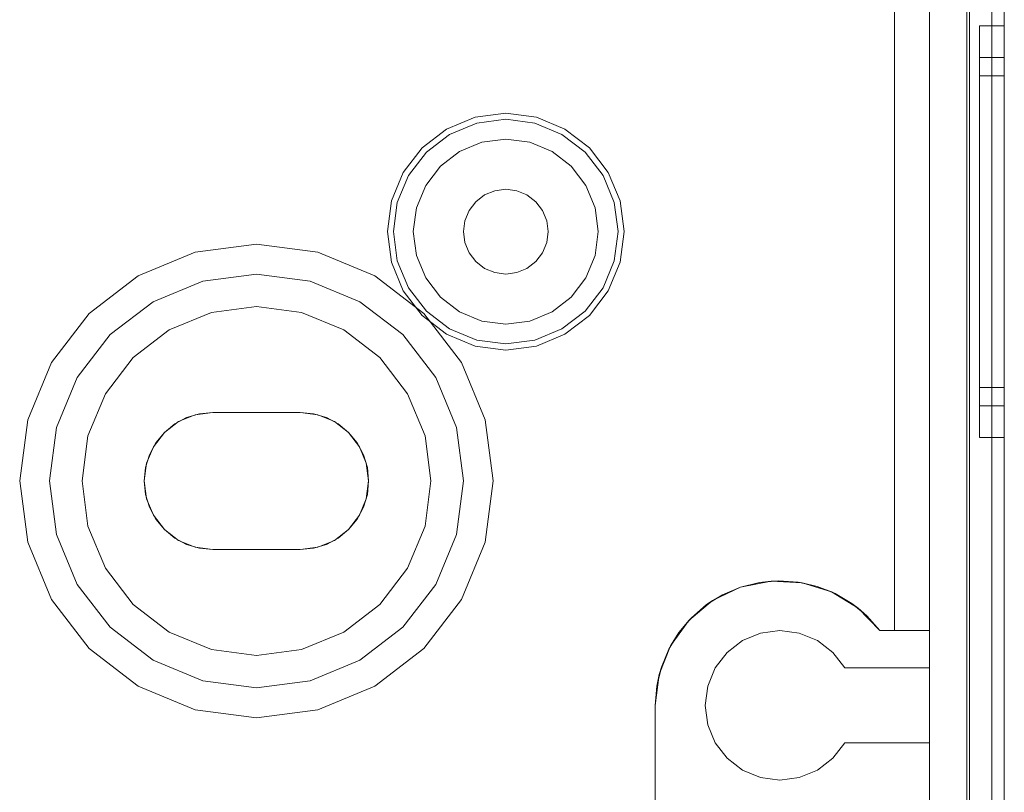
# Model space of a CAD drawing. Extents: x -634 to 300, y 62 to 1102.
# Tile 16 of 125: x -486.027 to -485.237, y 356.286 to 356.905. Entities that reach past the tile are written whole.
import ezdxf

# ---------------------------------------------------------------- set-up
doc = ezdxf.new("R2010")
doc.units = 0
doc.layers.get('0').update_dxf_attribs({"lineweight": 13})

# ---------------------------------------------------------------- blocks, each defined once
blk = doc.blocks.new('Blockreferenz-A06CPW2EL0')
at = {"color": 9, "linetype": 'ByBlock', "lineweight": -2, "ltscale": 0.13, "true_color": 0xc1c9c4}
for p, q in [((-485.26539, 359.38539), (-485.26539, 356.08539)), ((-485.23739, 356.08539), (-485.23739, 359.38539)), ((-485.23739, 356.08539), (-485.23739, 359.38539)), ((-485.24739, 359.26539), (-485.24739, 356.20539)), ((-485.24739, 356.20539), (-485.24739, 359.26539)), ((-485.23739, 356.20539), (-485.23739, 359.26539)), ((-485.23739, 359.26539), (-485.23739, 356.20539)), ((-485.29739, 359.20939), (-485.29739, 356.26139)), ((-485.26539, 356.26139), (-485.26539, 359.20939)), ((-485.24739, 357.73539), (-485.24739, 356.19539)), ((-485.24739, 357.73539), (-485.24739, 356.19539)), ((-485.23739, 356.19539), (-485.23739, 357.73539)), ((-485.23739, 357.73539), (-485.23739, 356.19539)), ((-485.29739, 356.41539), (-485.29739, 357.47039)), ((-485.26739, 357.43539), (-485.26739, 356.08539)), ((-485.32539, 356.41539), (-485.32539, 357.31833)), ((-485.32539, 357.31833), (-485.32539, 356.41539)), ((-485.23739, 356.90039), (-485.25739, 356.90039)), ((-485.25739, 356.90039), (-485.25739, 356.89476)), ((-485.25739, 356.90039), (-485.25739, 356.89476)), ((-485.23739, 356.89476), (-485.23739, 356.90039)), ((-485.23739, 356.90039), (-485.23739, 356.89476)), ((-485.25739, 356.89476), (-485.25739, 356.87828)), ((-485.25739, 356.89476), (-485.25739, 356.87828)), ((-485.23739, 356.87828), (-485.23739, 356.89476)), ((-485.23739, 356.89476), (-485.23739, 356.87828)), ((-485.25739, 356.87828), (-485.25739, 356.85206)), ((-485.25739, 356.87828), (-485.25739, 356.85206)), ((-485.23739, 356.87499), (-485.25739, 356.87499)), ((-485.25739, 356.87499), (-485.25739, 356.87023)), ((-485.25739, 356.87499), (-485.25739, 356.87023)), ((-485.23739, 356.85206), (-485.23739, 356.87828)), ((-485.23739, 356.87828), (-485.23739, 356.85206)), ((-485.23739, 356.8723), (-485.23739, 356.87499)), ((-485.23739, 356.87499), (-485.23739, 356.8723)), ((-485.25739, 356.87023), (-485.25739, 356.85628)), ((-485.25739, 356.87023), (-485.25739, 356.85628)), ((-485.23739, 356.86436), (-485.23739, 356.8723)), ((-485.23739, 356.8723), (-485.23739, 356.86436)), ((-485.23739, 356.86039), (-485.25739, 356.86039)), ((-485.25739, 356.86039), (-485.25739, 356.85613)), ((-485.25739, 356.86039), (-485.25739, 356.85613)), ((-485.23739, 356.85146), (-485.23739, 356.86436)), ((-485.23739, 356.86436), (-485.23739, 356.85146)), ((-485.23739, 356.85798), (-485.23739, 356.86039)), ((-485.23739, 356.86039), (-485.23739, 356.85798)), ((-485.25739, 356.85628), (-485.25739, 356.8341)), ((-485.25739, 356.85628), (-485.25739, 356.8341)), ((-485.25739, 356.85613), (-485.25739, 356.84364)), ((-485.25739, 356.85613), (-485.25739, 356.84364)), ((-485.25739, 356.85206), (-485.25739, 356.81789)), ((-485.25739, 356.85206), (-485.25739, 356.81789)), ((-485.23739, 356.85087), (-485.23739, 356.85798)), ((-485.23739, 356.85798), (-485.23739, 356.85087)), ((-485.23739, 356.81789), (-485.23739, 356.85206)), ((-485.23739, 356.85206), (-485.23739, 356.81789)), ((-485.23739, 356.8341), (-485.23739, 356.85146)), ((-485.23739, 356.85146), (-485.23739, 356.8341)), ((-485.25739, 356.84364), (-485.25739, 356.82377)), ((-485.25739, 356.84364), (-485.25739, 356.82377)), ((-485.23739, 356.83932), (-485.23739, 356.85087)), ((-485.23739, 356.85087), (-485.23739, 356.83932)), ((-485.23739, 356.82377), (-485.23739, 356.83932)), ((-485.23739, 356.83932), (-485.23739, 356.82377)), ((-485.63739, 356.83039), (-485.66197, 356.82715)), ((-485.6128, 356.82715), (-485.63739, 356.83039)), ((-485.25739, 356.8341), (-485.25739, 356.80519)), ((-485.25739, 356.8341), (-485.25739, 356.80519)), ((-485.23739, 356.81294), (-485.23739, 356.8341)), ((-485.23739, 356.8341), (-485.23739, 356.81294)), ((-485.66197, 356.82715), (-485.68489, 356.81766)), ((-485.68244, 356.81343), (-485.66071, 356.82243)), ((-485.66071, 356.82243), (-485.63739, 356.8255)), ((-485.63739, 356.8255), (-485.61406, 356.82243)), ((-485.61406, 356.82243), (-485.59233, 356.81343)), ((-485.58989, 356.81766), (-485.6128, 356.82715)), ((-485.25739, 356.82377), (-485.25739, 356.79789)), ((-485.25739, 356.82377), (-485.25739, 356.79789)), ((-485.23739, 356.80483), (-485.23739, 356.82377)), ((-485.23739, 356.82377), (-485.23739, 356.80483)), ((-485.68489, 356.81766), (-485.70456, 356.80256)), ((-485.7011, 356.7991), (-485.68244, 356.81343)), ((-485.59233, 356.81343), (-485.57367, 356.7991)), ((-485.57021, 356.80256), (-485.58989, 356.81766)), ((-485.25739, 356.81789), (-485.25739, 356.77809)), ((-485.25739, 356.81789), (-485.25739, 356.77809)), ((-485.23739, 356.77809), (-485.23739, 356.81789)), ((-485.23739, 356.81789), (-485.23739, 356.77809)), ((-485.23739, 356.78881), (-485.23739, 356.81294)), ((-485.23739, 356.81294), (-485.23739, 356.78881)), ((-485.65659, 356.80706), (-485.67449, 356.79965)), ((-485.65659, 356.80706), (-485.67449, 356.79965)), ((-485.63739, 356.80959), (-485.65659, 356.80706)), ((-485.63739, 356.80959), (-485.65659, 356.80706)), ((-485.61818, 356.80706), (-485.63739, 356.80959)), ((-485.61818, 356.80706), (-485.63739, 356.80959)), ((-485.60029, 356.79965), (-485.61818, 356.80706)), ((-485.60029, 356.79965), (-485.61818, 356.80706)), ((-485.25739, 356.80519), (-485.25739, 356.77152)), ((-485.25739, 356.80519), (-485.25739, 356.77152)), ((-485.23739, 356.78322), (-485.23739, 356.80483)), ((-485.23739, 356.80483), (-485.23739, 356.78322)), ((-485.70456, 356.80256), (-485.71966, 356.78289)), ((-485.71542, 356.78044), (-485.7011, 356.7991)), ((-485.67449, 356.79965), (-485.68985, 356.78785)), ((-485.67449, 356.79965), (-485.68985, 356.78785)), ((-485.58492, 356.78785), (-485.60029, 356.79965)), ((-485.58492, 356.78785), (-485.60029, 356.79965)), ((-485.57367, 356.7991), (-485.55935, 356.78044)), ((-485.55511, 356.78289), (-485.57021, 356.80256)), ((-485.25739, 356.79789), (-485.25739, 356.76774)), ((-485.25739, 356.79789), (-485.25739, 356.76774)), ((-485.68985, 356.78785), (-485.70164, 356.77249)), ((-485.68985, 356.78785), (-485.70164, 356.77249)), ((-485.57313, 356.77249), (-485.58492, 356.78785)), ((-485.57313, 356.77249), (-485.58492, 356.78785)), ((-485.23739, 356.76262), (-485.23739, 356.78881)), ((-485.23739, 356.78881), (-485.23739, 356.76262)), ((-485.71966, 356.78289), (-485.72915, 356.75997)), ((-485.72443, 356.75871), (-485.71542, 356.78044)), ((-485.55935, 356.78044), (-485.55034, 356.75871)), ((-485.54562, 356.75997), (-485.55511, 356.78289)), ((-485.23739, 356.75977), (-485.23739, 356.78322)), ((-485.23739, 356.78322), (-485.23739, 356.75977)), ((-485.70164, 356.77249), (-485.70906, 356.75459)), ((-485.70164, 356.77249), (-485.70906, 356.75459)), ((-485.56571, 356.75459), (-485.57313, 356.77249)), ((-485.56571, 356.75459), (-485.57313, 356.77249)), ((-485.25739, 356.77809), (-485.25739, 356.73539)), ((-485.25739, 356.77809), (-485.25739, 356.73539)), ((-485.23739, 356.73539), (-485.23739, 356.77809)), ((-485.23739, 356.77809), (-485.23739, 356.73539)), ((-485.65439, 356.76483), (-485.66143, 356.75943)), ((-485.66143, 356.75943), (-485.65439, 356.76483)), ((-485.64619, 356.76823), (-485.65439, 356.76483)), ((-485.65439, 356.76483), (-485.64619, 356.76823)), ((-485.63739, 356.76939), (-485.64619, 356.76823)), ((-485.64619, 356.76823), (-485.63739, 356.76939)), ((-485.62859, 356.76823), (-485.63739, 356.76939)), ((-485.63739, 356.76939), (-485.62859, 356.76823)), ((-485.62039, 356.76483), (-485.62859, 356.76823)), ((-485.62859, 356.76823), (-485.62039, 356.76483)), ((-485.61334, 356.75943), (-485.62039, 356.76483)), ((-485.62039, 356.76483), (-485.61334, 356.75943)), ((-485.25739, 356.77152), (-485.25739, 356.73539)), ((-485.25739, 356.77152), (-485.25739, 356.73539)), ((-485.25739, 356.76774), (-485.25739, 356.73539)), ((-485.25739, 356.76774), (-485.25739, 356.73539)), ((-485.72915, 356.75997), (-485.73239, 356.73539)), ((-485.7275, 356.73539), (-485.72443, 356.75871)), ((-485.66143, 356.75943), (-485.66683, 356.75239)), ((-485.66683, 356.75239), (-485.66143, 356.75943)), ((-485.60794, 356.75239), (-485.61334, 356.75943)), ((-485.61334, 356.75943), (-485.60794, 356.75239)), ((-485.55034, 356.75871), (-485.54727, 356.73539)), ((-485.54239, 356.73539), (-485.54562, 356.75997)), ((-485.23739, 356.73539), (-485.23739, 356.76262)), ((-485.23739, 356.76262), (-485.23739, 356.73539)), ((-485.23739, 356.73539), (-485.23739, 356.75977)), ((-485.23739, 356.75977), (-485.23739, 356.73539)), ((-485.70906, 356.75459), (-485.71159, 356.73539)), ((-485.70906, 356.75459), (-485.71159, 356.73539)), ((-485.66683, 356.75239), (-485.67023, 356.74419)), ((-485.67023, 356.74419), (-485.66683, 356.75239)), ((-485.60454, 356.74419), (-485.60794, 356.75239)), ((-485.60794, 356.75239), (-485.60454, 356.74419)), ((-485.56319, 356.73539), (-485.56571, 356.75459)), ((-485.56319, 356.73539), (-485.56571, 356.75459)), ((-485.67023, 356.74419), (-485.67139, 356.73539)), ((-485.67139, 356.73539), (-485.67023, 356.74419)), ((-485.60339, 356.73539), (-485.60454, 356.74419)), ((-485.60454, 356.74419), (-485.60339, 356.73539)), ((-485.73239, 356.73539), (-485.72915, 356.7108)), ((-485.72443, 356.71206), (-485.7275, 356.73539)), ((-485.71159, 356.73539), (-485.70906, 356.71618)), ((-485.71159, 356.73539), (-485.70906, 356.71618)), ((-485.67139, 356.73539), (-485.67023, 356.72659)), ((-485.67023, 356.72659), (-485.67139, 356.73539)), ((-485.60454, 356.72659), (-485.60339, 356.73539)), ((-485.60339, 356.73539), (-485.60454, 356.72659)), ((-485.56571, 356.71618), (-485.56319, 356.73539)), ((-485.56571, 356.71618), (-485.56319, 356.73539)), ((-485.54727, 356.73539), (-485.55034, 356.71206)), ((-485.54562, 356.7108), (-485.54239, 356.73539)), ((-485.25739, 356.73539), (-485.25739, 356.69926)), ((-485.25739, 356.73539), (-485.25739, 356.69268)), ((-485.25739, 356.73539), (-485.25739, 356.70303)), ((-485.25739, 356.73539), (-485.25739, 356.69926)), ((-485.25739, 356.73539), (-485.25739, 356.69268)), ((-485.25739, 356.73539), (-485.25739, 356.70303)), ((-485.23739, 356.70815), (-485.23739, 356.73539)), ((-485.23739, 356.69268), (-485.23739, 356.73539)), ((-485.23739, 356.711), (-485.23739, 356.73539)), ((-485.23739, 356.73539), (-485.23739, 356.70815)), ((-485.23739, 356.73539), (-485.23739, 356.69268)), ((-485.23739, 356.73539), (-485.23739, 356.711)), ((-485.83739, 356.72539), (-485.88656, 356.71891)), ((-485.83739, 356.72539), (-485.88656, 356.71891)), ((-485.78821, 356.71891), (-485.83739, 356.72539)), ((-485.78821, 356.71891), (-485.83739, 356.72539)), ((-485.67023, 356.72659), (-485.66683, 356.71839)), ((-485.66683, 356.71839), (-485.67023, 356.72659)), ((-485.60794, 356.71839), (-485.60454, 356.72659)), ((-485.60454, 356.72659), (-485.60794, 356.71839)), ((-485.88656, 356.71891), (-485.93239, 356.69993)), ((-485.88656, 356.71891), (-485.93239, 356.69993)), ((-485.74239, 356.69993), (-485.78821, 356.71891)), ((-485.74239, 356.69993), (-485.78821, 356.71891)), ((-485.66683, 356.71839), (-485.66143, 356.71134)), ((-485.66143, 356.71134), (-485.66683, 356.71839)), ((-485.61334, 356.71134), (-485.60794, 356.71839)), ((-485.60794, 356.71839), (-485.61334, 356.71134)), ((-485.72915, 356.7108), (-485.71966, 356.68789)), ((-485.71542, 356.69033), (-485.72443, 356.71206)), ((-485.70906, 356.71618), (-485.70164, 356.69829)), ((-485.70906, 356.71618), (-485.70164, 356.69829)), ((-485.66143, 356.71134), (-485.65439, 356.70594)), ((-485.65439, 356.70594), (-485.66143, 356.71134)), ((-485.62039, 356.70594), (-485.61334, 356.71134)), ((-485.61334, 356.71134), (-485.62039, 356.70594)), ((-485.57313, 356.69829), (-485.56571, 356.71618)), ((-485.57313, 356.69829), (-485.56571, 356.71618)), ((-485.55034, 356.71206), (-485.55935, 356.69033)), ((-485.55511, 356.68789), (-485.54562, 356.7108)), ((-485.23739, 356.68755), (-485.23739, 356.711)), ((-485.23739, 356.711), (-485.23739, 356.68755)), ((-485.88035, 356.69573), (-485.83739, 356.70139)), ((-485.83739, 356.70139), (-485.88035, 356.69573)), ((-485.83739, 356.70139), (-485.79442, 356.69573)), ((-485.79442, 356.69573), (-485.83739, 356.70139)), ((-485.65439, 356.70594), (-485.64619, 356.70255)), ((-485.64619, 356.70255), (-485.65439, 356.70594)), ((-485.64619, 356.70255), (-485.63739, 356.70139)), ((-485.63739, 356.70139), (-485.64619, 356.70255)), ((-485.63739, 356.70139), (-485.62859, 356.70255)), ((-485.62859, 356.70255), (-485.63739, 356.70139)), ((-485.62859, 356.70255), (-485.62039, 356.70594)), ((-485.62039, 356.70594), (-485.62859, 356.70255)), ((-485.25739, 356.70303), (-485.25739, 356.67289)), ((-485.25739, 356.70303), (-485.25739, 356.67289)), ((-485.23739, 356.68196), (-485.23739, 356.70815)), ((-485.23739, 356.70815), (-485.23739, 356.68196)), ((-485.93239, 356.69993), (-485.97174, 356.66974)), ((-485.93239, 356.69993), (-485.97174, 356.66974)), ((-485.92039, 356.67915), (-485.88035, 356.69573)), ((-485.88035, 356.69573), (-485.92039, 356.67915)), ((-485.79442, 356.69573), (-485.75439, 356.67915)), ((-485.75439, 356.67915), (-485.79442, 356.69573)), ((-485.70303, 356.66974), (-485.74239, 356.69993)), ((-485.70303, 356.66974), (-485.74239, 356.69993)), ((-485.70164, 356.69829), (-485.68985, 356.68292)), ((-485.70164, 356.69829), (-485.68985, 356.68292)), ((-485.58492, 356.68292), (-485.57313, 356.69829)), ((-485.58492, 356.68292), (-485.57313, 356.69829)), ((-485.25739, 356.69926), (-485.25739, 356.66559)), ((-485.25739, 356.69926), (-485.25739, 356.66559)), ((-485.71966, 356.68789), (-485.70456, 356.66821)), ((-485.7011, 356.67167), (-485.71542, 356.69033)), ((-485.55935, 356.69033), (-485.57367, 356.67167)), ((-485.57021, 356.66821), (-485.55511, 356.68789)), ((-485.25739, 356.69268), (-485.25739, 356.65289)), ((-485.25739, 356.69268), (-485.25739, 356.65289)), ((-485.23739, 356.65289), (-485.23739, 356.69268)), ((-485.23739, 356.69268), (-485.23739, 356.65289)), ((-485.23739, 356.66594), (-485.23739, 356.68755)), ((-485.23739, 356.68755), (-485.23739, 356.66594)), ((-485.95476, 356.65277), (-485.92039, 356.67915)), ((-485.92039, 356.67915), (-485.95476, 356.65277)), ((-485.75439, 356.67915), (-485.72001, 356.65277)), ((-485.72001, 356.65277), (-485.75439, 356.67915)), ((-485.68985, 356.68292), (-485.67449, 356.67113)), ((-485.68985, 356.68292), (-485.67449, 356.67113)), ((-485.60029, 356.67113), (-485.58492, 356.68292)), ((-485.60029, 356.67113), (-485.58492, 356.68292)), ((-485.23739, 356.65783), (-485.23739, 356.68196)), ((-485.23739, 356.68196), (-485.23739, 356.65783)), ((-485.97174, 356.66974), (-486.00193, 356.63039)), ((-485.97174, 356.66974), (-486.00193, 356.63039)), ((-485.87362, 356.67062), (-485.90739, 356.65663)), ((-485.90739, 356.65663), (-485.87362, 356.67062)), ((-485.83739, 356.67539), (-485.87362, 356.67062)), ((-485.87362, 356.67062), (-485.83739, 356.67539)), ((-485.80115, 356.67062), (-485.83739, 356.67539)), ((-485.83739, 356.67539), (-485.80115, 356.67062)), ((-485.76739, 356.65663), (-485.80115, 356.67062)), ((-485.80115, 356.67062), (-485.76739, 356.65663)), ((-485.67284, 356.63039), (-485.70303, 356.66974)), ((-485.67284, 356.63039), (-485.70303, 356.66974)), ((-485.68244, 356.65735), (-485.7011, 356.67167)), ((-485.67449, 356.67113), (-485.65659, 356.66371)), ((-485.67449, 356.67113), (-485.65659, 356.66371)), ((-485.61818, 356.66371), (-485.60029, 356.67113)), ((-485.61818, 356.66371), (-485.60029, 356.67113)), ((-485.57367, 356.67167), (-485.59233, 356.65735)), ((-485.25739, 356.67289), (-485.25739, 356.647)), ((-485.25739, 356.67289), (-485.25739, 356.647)), ((-485.70456, 356.66821), (-485.68489, 356.65311)), ((-485.65659, 356.66371), (-485.63739, 356.66119)), ((-485.65659, 356.66371), (-485.63739, 356.66119)), ((-485.63739, 356.66119), (-485.61818, 356.66371)), ((-485.63739, 356.66119), (-485.61818, 356.66371)), ((-485.58989, 356.65311), (-485.57021, 356.66821)), ((-485.25739, 356.66559), (-485.25739, 356.63667)), ((-485.25739, 356.66559), (-485.25739, 356.63667)), ((-485.23739, 356.647), (-485.23739, 356.66594)), ((-485.23739, 356.66594), (-485.23739, 356.647)), ((-485.90739, 356.65663), (-485.93638, 356.63438)), ((-485.93638, 356.63438), (-485.90739, 356.65663)), ((-485.73839, 356.63438), (-485.76739, 356.65663)), ((-485.76739, 356.65663), (-485.73839, 356.63438)), ((-485.66071, 356.64835), (-485.68244, 356.65735)), ((-485.59233, 356.65735), (-485.61406, 356.64835)), ((-485.23739, 356.63667), (-485.23739, 356.65783)), ((-485.23739, 356.65783), (-485.23739, 356.63667)), ((-485.98115, 356.61839), (-485.95476, 356.65277)), ((-485.95476, 356.65277), (-485.98115, 356.61839)), ((-485.72001, 356.65277), (-485.69362, 356.61839)), ((-485.69362, 356.61839), (-485.72001, 356.65277)), ((-485.68489, 356.65311), (-485.66197, 356.64362)), ((-485.63739, 356.64528), (-485.66071, 356.64835)), ((-485.61406, 356.64835), (-485.63739, 356.64528)), ((-485.6128, 356.64362), (-485.58989, 356.65311)), ((-485.25739, 356.65289), (-485.25739, 356.61871)), ((-485.25739, 356.65289), (-485.25739, 356.61871)), ((-485.25739, 356.647), (-485.25739, 356.62713)), ((-485.25739, 356.647), (-485.25739, 356.62713)), ((-485.23739, 356.61871), (-485.23739, 356.65289)), ((-485.23739, 356.65289), (-485.23739, 356.61871)), ((-485.23739, 356.63145), (-485.23739, 356.647)), ((-485.23739, 356.647), (-485.23739, 356.63145)), ((-485.66197, 356.64362), (-485.63739, 356.64039)), ((-485.63739, 356.64039), (-485.6128, 356.64362)), ((-486.00193, 356.63039), (-486.02091, 356.58456)), ((-486.00193, 356.63039), (-486.02091, 356.58456)), ((-485.93638, 356.63438), (-485.95863, 356.60539)), ((-485.95863, 356.60539), (-485.93638, 356.63438)), ((-485.71614, 356.60539), (-485.73839, 356.63438)), ((-485.73839, 356.63438), (-485.71614, 356.60539)), ((-485.65386, 356.58456), (-485.67284, 356.63039)), ((-485.65386, 356.58456), (-485.67284, 356.63039)), ((-485.25739, 356.63667), (-485.25739, 356.61449)), ((-485.25739, 356.63667), (-485.25739, 356.61449)), ((-485.23739, 356.61931), (-485.23739, 356.63667)), ((-485.23739, 356.63667), (-485.23739, 356.61931)), ((-485.23739, 356.6199), (-485.23739, 356.63145)), ((-485.23739, 356.63145), (-485.23739, 356.6199)), ((-485.25739, 356.62713), (-485.25739, 356.61465)), ((-485.25739, 356.62713), (-485.25739, 356.61465)), ((-485.99773, 356.57835), (-485.98115, 356.61839)), ((-485.98115, 356.61839), (-485.99773, 356.57835)), ((-485.69362, 356.61839), (-485.67704, 356.57835)), ((-485.67704, 356.57835), (-485.69362, 356.61839)), ((-485.25739, 356.61871), (-485.25739, 356.59249)), ((-485.25739, 356.61871), (-485.25739, 356.59249)), ((-485.25739, 356.61465), (-485.25739, 356.61039)), ((-485.25739, 356.61465), (-485.25739, 356.61039)), ((-485.25739, 356.61449), (-485.25739, 356.60054)), ((-485.25739, 356.61449), (-485.25739, 356.60054)), ((-485.23739, 356.61279), (-485.23739, 356.6199)), ((-485.23739, 356.6199), (-485.23739, 356.61279)), ((-485.23739, 356.60641), (-485.23739, 356.61931)), ((-485.23739, 356.61931), (-485.23739, 356.60641)), ((-485.23739, 356.59249), (-485.23739, 356.61871)), ((-485.23739, 356.61871), (-485.23739, 356.59249)), ((-485.25739, 356.61039), (-485.23739, 356.61039)), ((-485.23739, 356.61039), (-485.23739, 356.61279)), ((-485.23739, 356.61279), (-485.23739, 356.61039)), ((-485.23739, 356.59847), (-485.23739, 356.60641)), ((-485.23739, 356.60641), (-485.23739, 356.59847)), ((-485.95863, 356.60539), (-485.97261, 356.57162)), ((-485.97261, 356.57162), (-485.95863, 356.60539)), ((-485.70216, 356.57162), (-485.71614, 356.60539)), ((-485.71614, 356.60539), (-485.70216, 356.57162)), ((-485.25739, 356.60054), (-485.25739, 356.59579)), ((-485.25739, 356.60054), (-485.25739, 356.59579)), ((-485.23739, 356.59579), (-485.23739, 356.59847)), ((-485.23739, 356.59847), (-485.23739, 356.59579)), ((-485.87239, 356.59039), (-485.88662, 356.58851)), ((-485.87239, 356.59039), (-485.88662, 356.58851)), ((-485.88312, 356.58933), (-485.87239, 356.59039)), ((-485.87239, 356.59039), (-485.88312, 356.58933)), ((-485.87239, 356.59039), (-485.83739, 356.59039)), ((-485.83739, 356.59039), (-485.87239, 356.59039)), ((-485.80239, 356.59039), (-485.87239, 356.59039)), ((-485.80239, 356.59039), (-485.87239, 356.59039)), ((-485.87239, 356.59039), (-485.87239, 356.59039)), ((-485.87239, 356.59039), (-485.87239, 356.59039)), ((-485.83739, 356.59039), (-485.80239, 356.59039)), ((-485.80239, 356.59039), (-485.83739, 356.59039)), ((-485.80239, 356.59039), (-485.79166, 356.58933)), ((-485.79166, 356.58933), (-485.80239, 356.59039)), ((-485.78815, 356.58851), (-485.80239, 356.59039)), ((-485.80239, 356.59039), (-485.80239, 356.59039)), ((-485.78815, 356.58851), (-485.80239, 356.59039)), ((-485.80239, 356.59039), (-485.80239, 356.59039)), ((-485.25739, 356.59579), (-485.23739, 356.59579)), ((-485.25739, 356.59249), (-485.25739, 356.57601)), ((-485.25739, 356.59249), (-485.25739, 356.57601)), ((-485.23739, 356.57601), (-485.23739, 356.59249)), ((-485.23739, 356.59249), (-485.23739, 356.57601)), ((-486.02091, 356.58456), (-486.02739, 356.53539)), ((-486.02091, 356.58456), (-486.02739, 356.53539)), ((-485.89989, 356.58302), (-485.91128, 356.57428)), ((-485.89989, 356.58302), (-485.91128, 356.57428)), ((-485.90294, 356.58112), (-485.89343, 356.5862)), ((-485.89343, 356.5862), (-485.90294, 356.58112)), ((-485.88662, 356.58851), (-485.89989, 356.58302)), ((-485.88662, 356.58851), (-485.89989, 356.58302)), ((-485.89343, 356.5862), (-485.88312, 356.58933)), ((-485.88312, 356.58933), (-485.89343, 356.5862)), ((-485.79166, 356.58933), (-485.78134, 356.5862)), ((-485.78134, 356.5862), (-485.79166, 356.58933)), ((-485.77489, 356.58302), (-485.78815, 356.58851)), ((-485.77489, 356.58302), (-485.78815, 356.58851)), ((-485.78134, 356.5862), (-485.77183, 356.58112)), ((-485.77183, 356.58112), (-485.78134, 356.5862)), ((-485.76349, 356.57428), (-485.77489, 356.58302)), ((-485.76349, 356.57428), (-485.77489, 356.58302)), ((-485.64739, 356.53539), (-485.65386, 356.58456)), ((-485.64739, 356.53539), (-485.65386, 356.58456)), ((-486.00339, 356.53539), (-485.99773, 356.57835)), ((-485.99773, 356.57835), (-486.00339, 356.53539)), ((-485.91128, 356.57428), (-485.90294, 356.58112)), ((-485.90294, 356.58112), (-485.91128, 356.57428)), ((-485.77183, 356.58112), (-485.76349, 356.57428)), ((-485.76349, 356.57428), (-485.77183, 356.58112)), ((-485.67704, 356.57835), (-485.67139, 356.53539)), ((-485.67139, 356.53539), (-485.67704, 356.57835)), ((-485.25739, 356.57601), (-485.25739, 356.57039)), ((-485.25739, 356.57601), (-485.25739, 356.57039)), ((-485.23739, 356.57039), (-485.23739, 356.57601)), ((-485.23739, 356.57601), (-485.23739, 356.57039)), ((-485.97261, 356.57162), (-485.97739, 356.53539)), ((-485.97739, 356.53539), (-485.97261, 356.57162)), ((-485.91128, 356.57428), (-485.92002, 356.56289)), ((-485.91128, 356.57428), (-485.92002, 356.56289)), ((-485.91812, 356.56594), (-485.91128, 356.57428)), ((-485.91128, 356.57428), (-485.91812, 356.56594)), ((-485.76349, 356.57428), (-485.75665, 356.56594)), ((-485.75665, 356.56594), (-485.76349, 356.57428)), ((-485.75475, 356.56289), (-485.76349, 356.57428)), ((-485.75475, 356.56289), (-485.76349, 356.57428)), ((-485.69739, 356.53539), (-485.70216, 356.57162)), ((-485.70216, 356.57162), (-485.69739, 356.53539)), ((-485.25739, 356.57039), (-485.23739, 356.57039)), ((-485.92002, 356.56289), (-485.92551, 356.54962)), ((-485.92002, 356.56289), (-485.92551, 356.54962)), ((-485.9232, 356.55643), (-485.91812, 356.56594)), ((-485.91812, 356.56594), (-485.9232, 356.55643)), ((-485.75665, 356.56594), (-485.75157, 356.55643)), ((-485.75157, 356.55643), (-485.75665, 356.56594)), ((-485.74926, 356.54962), (-485.75475, 356.56289)), ((-485.74926, 356.54962), (-485.75475, 356.56289)), ((-485.92633, 356.54612), (-485.9232, 356.55643)), ((-485.9232, 356.55643), (-485.92633, 356.54612)), ((-485.75157, 356.55643), (-485.74844, 356.54612)), ((-485.74844, 356.54612), (-485.75157, 356.55643)), ((-485.92551, 356.54962), (-485.92739, 356.53539)), ((-485.92551, 356.54962), (-485.92739, 356.53539)), ((-485.92739, 356.53539), (-485.92633, 356.54612)), ((-485.92633, 356.54612), (-485.92739, 356.53539)), ((-485.74739, 356.53539), (-485.74926, 356.54962)), ((-485.74739, 356.53539), (-485.74926, 356.54962)), ((-485.74844, 356.54612), (-485.74739, 356.53539)), ((-485.74739, 356.53539), (-485.74844, 356.54612)), ((-486.02739, 356.53539), (-486.02091, 356.48621)), ((-486.02739, 356.53539), (-486.02091, 356.48621)), ((-485.99773, 356.49242), (-486.00339, 356.53539)), ((-486.00339, 356.53539), (-485.99773, 356.49242)), ((-485.97739, 356.53539), (-485.97261, 356.49915)), ((-485.97261, 356.49915), (-485.97739, 356.53539)), ((-485.92633, 356.52466), (-485.92739, 356.53539)), ((-485.92739, 356.53539), (-485.92633, 356.52466)), ((-485.92739, 356.53539), (-485.92551, 356.52115)), ((-485.92739, 356.53539), (-485.92551, 356.52115)), ((-485.74926, 356.52115), (-485.74739, 356.53539)), ((-485.74926, 356.52115), (-485.74739, 356.53539)), ((-485.74739, 356.53539), (-485.74844, 356.52466)), ((-485.74844, 356.52466), (-485.74739, 356.53539)), ((-485.70216, 356.49915), (-485.69739, 356.53539)), ((-485.69739, 356.53539), (-485.70216, 356.49915)), ((-485.67139, 356.53539), (-485.67704, 356.49242)), ((-485.67704, 356.49242), (-485.67139, 356.53539)), ((-485.65386, 356.48621), (-485.64739, 356.53539)), ((-485.65386, 356.48621), (-485.64739, 356.53539)), ((-485.9232, 356.51434), (-485.92633, 356.52466)), ((-485.92633, 356.52466), (-485.9232, 356.51434)), ((-485.92551, 356.52115), (-485.92002, 356.50789)), ((-485.92551, 356.52115), (-485.92002, 356.50789)), ((-485.75475, 356.50789), (-485.74926, 356.52115)), ((-485.75475, 356.50789), (-485.74926, 356.52115)), ((-485.74844, 356.52466), (-485.75157, 356.51434)), ((-485.75157, 356.51434), (-485.74844, 356.52466)), ((-485.91812, 356.50483), (-485.9232, 356.51434)), ((-485.9232, 356.51434), (-485.91812, 356.50483)), ((-485.75157, 356.51434), (-485.75665, 356.50483)), ((-485.75665, 356.50483), (-485.75157, 356.51434)), ((-485.92002, 356.50789), (-485.91128, 356.4965)), ((-485.92002, 356.50789), (-485.91128, 356.4965)), ((-485.91128, 356.4965), (-485.91812, 356.50483)), ((-485.91812, 356.50483), (-485.91128, 356.4965)), ((-485.76349, 356.4965), (-485.75475, 356.50789)), ((-485.76349, 356.4965), (-485.75475, 356.50789)), ((-485.75665, 356.50483), (-485.76349, 356.4965)), ((-485.76349, 356.4965), (-485.75665, 356.50483)), ((-485.97261, 356.49915), (-485.95863, 356.46539)), ((-485.95863, 356.46539), (-485.97261, 356.49915)), ((-485.90294, 356.48966), (-485.91128, 356.4965)), ((-485.91128, 356.4965), (-485.90294, 356.48966)), ((-485.91128, 356.4965), (-485.89989, 356.48776)), ((-485.91128, 356.4965), (-485.89989, 356.48776)), ((-485.77489, 356.48776), (-485.76349, 356.4965)), ((-485.77489, 356.48776), (-485.76349, 356.4965)), ((-485.76349, 356.4965), (-485.77183, 356.48966)), ((-485.77183, 356.48966), (-485.76349, 356.4965)), ((-485.71614, 356.46539), (-485.70216, 356.49915)), ((-485.70216, 356.49915), (-485.71614, 356.46539)), ((-485.98115, 356.45239), (-485.99773, 356.49242)), ((-485.99773, 356.49242), (-485.98115, 356.45239)), ((-485.89343, 356.48457), (-485.90294, 356.48966)), ((-485.90294, 356.48966), (-485.89343, 356.48457)), ((-485.89989, 356.48776), (-485.88662, 356.48226)), ((-485.89989, 356.48776), (-485.88662, 356.48226)), ((-485.78815, 356.48226), (-485.77489, 356.48776)), ((-485.78815, 356.48226), (-485.77489, 356.48776)), ((-485.77183, 356.48966), (-485.78134, 356.48457)), ((-485.78134, 356.48457), (-485.77183, 356.48966)), ((-485.67704, 356.49242), (-485.69362, 356.45239)), ((-485.69362, 356.45239), (-485.67704, 356.49242)), ((-486.02091, 356.48621), (-486.00193, 356.44039)), ((-486.02091, 356.48621), (-486.00193, 356.44039)), ((-485.88312, 356.48144), (-485.89343, 356.48457)), ((-485.89343, 356.48457), (-485.88312, 356.48144)), ((-485.88662, 356.48226), (-485.87239, 356.48039)), ((-485.88662, 356.48226), (-485.87239, 356.48039)), ((-485.87239, 356.48039), (-485.88312, 356.48144)), ((-485.88312, 356.48144), (-485.87239, 356.48039)), ((-485.83739, 356.48039), (-485.87239, 356.48039)), ((-485.87239, 356.48039), (-485.83739, 356.48039)), ((-485.87239, 356.48039), (-485.80239, 356.48039)), ((-485.87239, 356.48039), (-485.87239, 356.48039)), ((-485.87239, 356.48039), (-485.80239, 356.48039)), ((-485.87239, 356.48039), (-485.87239, 356.48039)), ((-485.80239, 356.48039), (-485.83739, 356.48039)), ((-485.83739, 356.48039), (-485.80239, 356.48039)), ((-485.80239, 356.48039), (-485.78815, 356.48226)), ((-485.80239, 356.48039), (-485.78815, 356.48226)), ((-485.79166, 356.48144), (-485.80239, 356.48039)), ((-485.80239, 356.48039), (-485.79166, 356.48144)), ((-485.80239, 356.48039), (-485.80239, 356.48039)), ((-485.80239, 356.48039), (-485.80239, 356.48039)), ((-485.78134, 356.48457), (-485.79166, 356.48144)), ((-485.79166, 356.48144), (-485.78134, 356.48457)), ((-485.67284, 356.44039), (-485.65386, 356.48621)), ((-485.67284, 356.44039), (-485.65386, 356.48621)), ((-485.95863, 356.46539), (-485.93638, 356.43639)), ((-485.93638, 356.43639), (-485.95863, 356.46539)), ((-485.73839, 356.43639), (-485.71614, 356.46539)), ((-485.71614, 356.46539), (-485.73839, 356.43639)), ((-485.95476, 356.41801), (-485.98115, 356.45239)), ((-485.98115, 356.45239), (-485.95476, 356.41801)), ((-485.69362, 356.45239), (-485.72001, 356.41801)), ((-485.72001, 356.41801), (-485.69362, 356.45239)), ((-485.47148, 356.43949), (-485.44901, 356.45025)), ((-485.44901, 356.45025), (-485.46338, 356.44418)), ((-485.44901, 356.45025), (-485.42457, 356.45513)), ((-485.43387, 356.45402), (-485.44901, 356.45025)), ((-485.41833, 356.45538), (-485.43387, 356.45402)), ((-485.42457, 356.45513), (-485.43387, 356.45402)), ((-485.41833, 356.45538), (-485.42457, 356.45513)), ((-485.42457, 356.45513), (-485.39969, 356.45381)), ((-485.40277, 356.45431), (-485.41833, 356.45538)), ((-485.38757, 356.45084), (-485.40277, 356.45431)), ((-485.39969, 356.45381), (-485.40277, 356.45431)), ((-485.39969, 356.45381), (-485.37591, 356.44638)), ((-485.38757, 356.45084), (-485.39969, 356.45381)), ((-485.37309, 356.44504), (-485.38757, 356.45084)), ((-485.37591, 356.44638), (-485.38757, 356.45084)), ((-486.00193, 356.44039), (-485.97174, 356.40104)), ((-486.00193, 356.44039), (-485.97174, 356.40104)), ((-485.70303, 356.40104), (-485.67284, 356.44039)), ((-485.70303, 356.40104), (-485.67284, 356.44039)), ((-485.46338, 356.44418), (-485.47662, 356.43595)), ((-485.46338, 356.44418), (-485.47148, 356.43949)), ((-485.37591, 356.44638), (-485.3547, 356.4333)), ((-485.37309, 356.44504), (-485.37591, 356.44638)), ((-485.35969, 356.43706), (-485.37309, 356.44504)), ((-485.93638, 356.43639), (-485.90739, 356.41414)), ((-485.90739, 356.41414), (-485.93638, 356.43639)), ((-485.76739, 356.41414), (-485.73839, 356.43639)), ((-485.73839, 356.43639), (-485.76739, 356.41414)), ((-485.49059, 356.42351), (-485.47148, 356.43949)), ((-485.47662, 356.43595), (-485.48843, 356.42576)), ((-485.47148, 356.43949), (-485.47662, 356.43595)), ((-485.34769, 356.4271), (-485.35969, 356.43706)), ((-485.3547, 356.4333), (-485.35969, 356.43706)), ((-485.3547, 356.4333), (-485.33739, 356.41539)), ((-485.34769, 356.4271), (-485.3547, 356.4333)), ((-485.48843, 356.42576), (-485.49851, 356.41386)), ((-485.48843, 356.42576), (-485.49059, 356.42351)), ((-485.33739, 356.41539), (-485.34769, 356.4271)), ((-485.92039, 356.39163), (-485.95476, 356.41801)), ((-485.95476, 356.41801), (-485.92039, 356.39163)), ((-485.72001, 356.41801), (-485.75439, 356.39163)), ((-485.75439, 356.39163), (-485.72001, 356.41801)), ((-485.50516, 356.4033), (-485.49059, 356.42351)), ((-485.49059, 356.42351), (-485.49851, 356.41386)), ((-485.90739, 356.41414), (-485.87362, 356.40016)), ((-485.87362, 356.40016), (-485.90739, 356.41414)), ((-485.80115, 356.40016), (-485.76739, 356.41414)), ((-485.76739, 356.41414), (-485.80115, 356.40016)), ((-485.49851, 356.41386), (-485.50661, 356.40053)), ((-485.49851, 356.41386), (-485.50516, 356.4033)), ((-485.43291, 356.41334), (-485.44739, 356.40735)), ((-485.44739, 356.40735), (-485.43291, 356.41334)), ((-485.41739, 356.41539), (-485.43291, 356.41334)), ((-485.43291, 356.41334), (-485.41739, 356.41539)), ((-485.40186, 356.41334), (-485.41739, 356.41539)), ((-485.41739, 356.41539), (-485.40186, 356.41334)), ((-485.38739, 356.40735), (-485.40186, 356.41334)), ((-485.40186, 356.41334), (-485.38739, 356.40735)), ((-485.33739, 356.41539), (-485.32539, 356.41539)), ((-485.29739, 356.41539), (-485.33739, 356.41539)), ((-485.33739, 356.41539), (-485.33739, 356.41539)), ((-485.32539, 356.41539), (-485.29739, 356.41539)), ((-485.32539, 356.41539), (-485.32539, 356.41539)), ((-485.29739, 356.38539), (-485.29739, 356.41539)), ((-485.29739, 356.41539), (-485.29739, 356.41539)), ((-485.97174, 356.40104), (-485.93239, 356.37084)), ((-485.97174, 356.40104), (-485.93239, 356.37084)), ((-485.74239, 356.37084), (-485.70303, 356.40104)), ((-485.74239, 356.37084), (-485.70303, 356.40104)), ((-485.51428, 356.38011), (-485.50516, 356.4033)), ((-485.50516, 356.4033), (-485.50661, 356.40053)), ((-485.44739, 356.40735), (-485.45981, 356.39781)), ((-485.45981, 356.39781), (-485.44739, 356.40735)), ((-485.37496, 356.39781), (-485.38739, 356.40735)), ((-485.38739, 356.40735), (-485.37496, 356.39781)), ((-485.87362, 356.40016), (-485.83739, 356.39539)), ((-485.83739, 356.39539), (-485.87362, 356.40016)), ((-485.83739, 356.39539), (-485.80115, 356.40016)), ((-485.80115, 356.40016), (-485.83739, 356.39539)), ((-485.50661, 356.40053), (-485.51255, 356.38611)), ((-485.45981, 356.39781), (-485.46935, 356.38539)), ((-485.46935, 356.38539), (-485.45981, 356.39781)), ((-485.36542, 356.38539), (-485.37496, 356.39781)), ((-485.37496, 356.39781), (-485.36542, 356.38539)), ((-485.88035, 356.37504), (-485.92039, 356.39163)), ((-485.92039, 356.39163), (-485.88035, 356.37504)), ((-485.75439, 356.39163), (-485.79442, 356.37504)), ((-485.79442, 356.37504), (-485.75439, 356.39163)), ((-485.51255, 356.38611), (-485.51617, 356.37094)), ((-485.51255, 356.38611), (-485.51428, 356.38011)), ((-485.46935, 356.38539), (-485.47534, 356.37092)), ((-485.47534, 356.37092), (-485.46935, 356.38539)), ((-485.29739, 356.38539), (-485.36542, 356.38539)), ((-485.36542, 356.38539), (-485.29739, 356.38539)), ((-485.36542, 356.38539), (-485.36542, 356.38539)), ((-485.29739, 356.32539), (-485.29739, 356.38539)), ((-485.29739, 356.38539), (-485.29739, 356.38539)), ((-485.51739, 356.35539), (-485.51428, 356.38011)), ((-485.51428, 356.38011), (-485.51617, 356.37094)), ((-485.93239, 356.37084), (-485.88656, 356.35186)), ((-485.93239, 356.37084), (-485.88656, 356.35186)), ((-485.83739, 356.36939), (-485.88035, 356.37504)), ((-485.88035, 356.37504), (-485.83739, 356.36939)), ((-485.79442, 356.37504), (-485.83739, 356.36939)), ((-485.83739, 356.36939), (-485.79442, 356.37504)), ((-485.78821, 356.35186), (-485.74239, 356.37084)), ((-485.78821, 356.35186), (-485.74239, 356.37084)), ((-485.51617, 356.37094), (-485.51739, 356.35539)), ((-485.47534, 356.37092), (-485.47739, 356.35539)), ((-485.47739, 356.35539), (-485.47534, 356.37092)), ((-485.51739, 356.14252), (-485.51739, 356.35539)), ((-485.51739, 356.35539), (-485.51739, 356.16065)), ((-485.51739, 356.35539), (-485.51739, 356.35539)), ((-485.47739, 356.35539), (-485.47534, 356.33986)), ((-485.47534, 356.33986), (-485.47739, 356.35539)), ((-485.88656, 356.35186), (-485.83739, 356.34539)), ((-485.88656, 356.35186), (-485.83739, 356.34539)), ((-485.83739, 356.34539), (-485.78821, 356.35186)), ((-485.83739, 356.34539), (-485.78821, 356.35186)), ((-485.47534, 356.33986), (-485.46935, 356.32539)), ((-485.46935, 356.32539), (-485.47534, 356.33986)), ((-485.46935, 356.32539), (-485.45981, 356.31296)), ((-485.45981, 356.31296), (-485.46935, 356.32539)), ((-485.37496, 356.31296), (-485.36542, 356.32539)), ((-485.36542, 356.32539), (-485.37496, 356.31296)), ((-485.36542, 356.32539), (-485.29739, 356.32539)), ((-485.29739, 356.32539), (-485.36542, 356.32539)), ((-485.36542, 356.32539), (-485.36542, 356.32539)), ((-485.29739, 356.26139), (-485.29739, 356.32539)), ((-485.29739, 356.32539), (-485.29739, 356.32539)), ((-485.45981, 356.31296), (-485.44739, 356.30342)), ((-485.44739, 356.30342), (-485.45981, 356.31296)), ((-485.38739, 356.30342), (-485.37496, 356.31296)), ((-485.37496, 356.31296), (-485.38739, 356.30342)), ((-485.44739, 356.30342), (-485.43291, 356.29743)), ((-485.43291, 356.29743), (-485.44739, 356.30342)), ((-485.40186, 356.29743), (-485.38739, 356.30342)), ((-485.38739, 356.30342), (-485.40186, 356.29743)), ((-485.43291, 356.29743), (-485.41739, 356.29539)), ((-485.41739, 356.29539), (-485.43291, 356.29743)), ((-485.41739, 356.29539), (-485.40186, 356.29743)), ((-485.40186, 356.29743), (-485.41739, 356.29539))]:
    blk.add_line(p, q, dxfattribs=at)

msp = doc.modelspace()

# ---------------------------------------------------------------- block references
at = {"ltscale": 0.13}
msp.add_blockref('Blockreferenz-A06CPW2EL0', (0, 0), dxfattribs=at)

doc.saveas('drawing.dxf')
